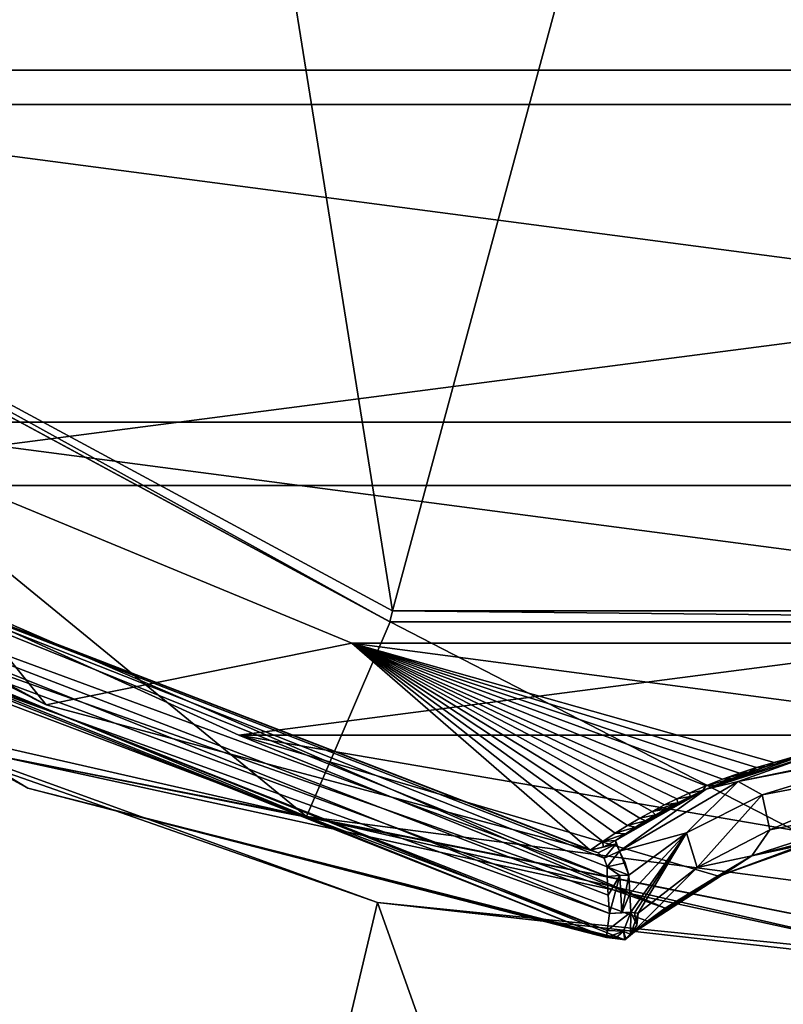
# Model space of a CAD drawing. Header units: millimetres. Extents: x -134 to 34, y -34 to 34.
# Tile 13 of 18: x -7.56 to -1.18, y -20.89 to -12.66. Entities that reach past the tile are written whole.
import ezdxf

# ---------------------------------------------------------------- set-up
doc = ezdxf.new("R2010")
doc.units = ezdxf.units.MM
doc.header["$LTSCALE"] = 65.128124
for name, color, linetype in [('1', 7, 'CONTINUOUS'), ('10', 7, 'CONTINUOUS'), ('2', 7, 'CONTINUOUS'), ('26', 7, 'CONTINUOUS'), ('27', 7, 'CONTINUOUS'), ('28', 7, 'CONTINUOUS'), ('49', 7, 'CONTINUOUS'), ('5', 7, 'CONTINUOUS'), ('50', 7, 'CONTINUOUS'), ('57', 7, 'CONTINUOUS'), ('58', 7, 'CONTINUOUS'), ('59', 7, 'CONTINUOUS'), ('6', 7, 'CONTINUOUS'), ('60', 7, 'CONTINUOUS'), ('62', 7, 'CONTINUOUS'), ('63', 7, 'CONTINUOUS'), ('64', 7, 'CONTINUOUS'), ('65', 7, 'CONTINUOUS'), ('66', 7, 'CONTINUOUS'), ('67', 7, 'CONTINUOUS'), ('68', 7, 'CONTINUOUS'), ('70', 7, 'CONTINUOUS'), ('71', 7, 'CONTINUOUS'), ('74', 7, 'CONTINUOUS'), ('75', 7, 'CONTINUOUS'), ('77', 7, 'CONTINUOUS'), ('78', 7, 'CONTINUOUS'), ('79', 7, 'CONTINUOUS')]:
    doc.layers.add(name, color=color, linetype=linetype)

msp = doc.modelspace()

# ---------------------------------------------------------------- linework, layer by layer
at = {"layer": '1', "color": 7, "linetype": 'CONTINUOUS'}
for points in [[(-9.9924, -17.321, 62.5), (-5.1663, -19.3174, 62.5), (-12.3415, -13.4402, 62.5), (-9.9924, -17.321, 62.5)], [(-12.3415, -13.4402, 62.5), (-5.1663, -19.3174, 62.5), (-4.469, -17.6901, 62.5), (-12.3415, -13.4402, 62.5)], [(-5.1663, -19.3174, 62.5), (0, -19.9962, 62.5), (-4.469, -17.6901, 62.5), (-5.1663, -19.3174, 62.5)], [(-4.469, -17.6901, 62.5), (0, -19.9962, 62.5), (4.469, -17.6901, 62.5), (-4.469, -17.6901, 62.5)]]:
    msp.add_3dface(points, dxfattribs=at)
at = {"layer": '10', "color": 7, "linetype": 'CONTINUOUS'}
for points in [[(-4.4713, -17.6899, 62.5708), (-12.2766, -13.3718, 62.7893), (-12.3404, -13.4415, 62.5708), (-4.4713, -17.6899, 62.5708)], [(-4.4482, -17.5983, 62.7893), (-12.2766, -13.3718, 62.7893), (-4.4713, -17.6899, 62.5708), (-4.4482, -17.5983, 62.7893)], [(4.4713, -17.6899, 62.5708), (-4.4482, -17.5983, 62.7893), (-4.4713, -17.6899, 62.5708), (4.4713, -17.6899, 62.5708)], [(4.4482, -17.5983, 62.7893), (-4.4482, -17.5983, 62.7893), (4.4713, -17.6899, 62.5708), (4.4482, -17.5983, 62.7893)]]:
    msp.add_3dface(points, dxfattribs=at)
at = {"layer": '2', "color": 7, "linetype": 'CONTINUOUS'}
for points in [[(0, -20.4962, 25), (-8.8946, -18.466, 62), (-8.8937, -18.4659, 25), (0, -20.4962, 25)], [(0, -20.4962, 62), (-8.8946, -18.466, 62), (0, -20.4962, 25), (0, -20.4962, 62)]]:
    msp.add_3dface(points, dxfattribs=at)
at = {"layer": '26', "color": 7, "linetype": 'CONTINUOUS'}
for points in [[(-8.9165, -18.5148, 27), (-7.6301, -32.9015, 26.955), (-4.5728, -20.0348, 27), (-8.9165, -18.5148, 27)], [(-7.6301, -32.9015, 26.955), (0.0009, -32.9004, 26.9607), (-4.5728, -20.0348, 27), (-7.6301, -32.9015, 26.955)], [(-4.5728, -20.0348, 27), (0.0009, -32.9004, 26.9607), (0, -20.55, 27), (-4.5728, -20.0348, 27)]]:
    msp.add_3dface(points, dxfattribs=at)
at = {"layer": '27', "color": 7, "linetype": 'CONTINUOUS'}
for points in [[(-8.9165, -18.5148, 27), (-4.5728, -20.0348, 27), (-8.9171, -18.5145, 25), (-8.9165, -18.5148, 27)], [(-8.9171, -18.5145, 25), (-4.5728, -20.0348, 27), (-4.5742, -20.0341, 25), (-8.9171, -18.5145, 25)], [(-4.5728, -20.0348, 27), (0, -20.55, 27), (-4.5742, -20.0341, 25), (-4.5728, -20.0348, 27)], [(-4.5742, -20.0341, 25), (0, -20.55, 27), (0, -20.5494, 25), (-4.5742, -20.0341, 25)]]:
    msp.add_3dface(points, dxfattribs=at)
at = {"layer": '28', "color": 7, "linetype": 'CONTINUOUS'}
for points in [[(34, 32.5009, 20.2), (34, -32.5009, 20.2), (-34, 32.5009, 20.2), (34, 32.5009, 20.2)], [(-34, 32.5009, 20.2), (34, -32.5009, 20.2), (-34, -32.5009, 20.2), (-34, 32.5009, 20.2)]]:
    msp.add_3dface(points, dxfattribs=at)
at = {"layer": '49', "color": 7, "linetype": 'CONTINUOUS'}
for points in [[(-8.8937, -18.4659, 25), (-8.9171, -18.5145, 25), (-4.5742, -20.0341, 25), (-8.8937, -18.4659, 25)], [(0, -20.4962, 25), (-8.8937, -18.4659, 25), (-4.5742, -20.0341, 25), (0, -20.4962, 25)], [(0, -20.4962, 25), (-4.5742, -20.0341, 25), (0, -20.5494, 25), (0, -20.4962, 25)]]:
    msp.add_3dface(points, dxfattribs=at)
at = {"layer": '5', "color": 7, "linetype": 'CONTINUOUS'}
for points in [[(-5.1663, -19.3174, 62.5), (-9.9924, -17.321, 62.5), (-7.789, -18.8004, 62.3536), (-5.1663, -19.3174, 62.5)], [(-8.8946, -18.466, 62), (0, -20.4962, 62), (-7.789, -18.8004, 62.3536), (-8.8946, -18.466, 62)], [(0, -20.3497, 62.3536), (-5.1663, -19.3174, 62.5), (-7.789, -18.8004, 62.3536), (0, -20.3497, 62.3536)], [(0, -20.4962, 62), (0, -20.3497, 62.3536), (-7.789, -18.8004, 62.3536), (0, -20.4962, 62)], [(0, -19.9962, 62.5), (-5.1663, -19.3174, 62.5), (0, -20.3497, 62.3536), (0, -19.9962, 62.5)]]:
    msp.add_3dface(points, dxfattribs=at)
at = {"layer": '50', "color": 7, "linetype": 'CONTINUOUS'}
for points in [[(-12.3415, -13.4402, 62.5), (-4.469, -17.6901, 62.5), (-4.4713, -17.6899, 62.5708), (-12.3415, -13.4402, 62.5)], [(-12.3415, -13.4402, 62.5), (-4.4713, -17.6899, 62.5708), (-12.3404, -13.4415, 62.5708), (-12.3415, -13.4402, 62.5)], [(-4.469, -17.6901, 62.5), (4.469, -17.6901, 62.5), (-4.4713, -17.6899, 62.5708), (-4.469, -17.6901, 62.5)], [(4.469, -17.6901, 62.5), (4.4713, -17.6899, 62.5708), (-4.4713, -17.6899, 62.5708), (4.469, -17.6901, 62.5)]]:
    msp.add_3dface(points, dxfattribs=at)
at = {"layer": '57', "color": 7, "linetype": 'CONTINUOUS'}
for points in [[(-2.655, -19.8171, 63.7), (-11.9874, -16.3822, 63.7), (-11.8463, -16.1063, 63.7), (-2.655, -19.8171, 63.7)], [(-2.6363, -20.1281, 63.7), (-11.9874, -16.3822, 63.7), (-2.6457, -19.9727, 63.7), (-2.6363, -20.1281, 63.7)], [(-2.6457, -19.9727, 63.7), (-11.9874, -16.3822, 63.7), (-2.655, -19.8171, 63.7), (-2.6457, -19.9727, 63.7)]]:
    msp.add_3dface(points, dxfattribs=at)
at = {"layer": '58', "color": 7, "linetype": 'CONTINUOUS'}
for points in [[(-12.1127, -16.5389, 63.9), (-2.6622, -20.3264, 63.9), (-12.0084, -16.6147, 102.7), (-12.1127, -16.5389, 63.9)], [(-12.0084, -16.6147, 102.7), (-2.6622, -20.3264, 63.9), (-7.4945, -19.0809, 102.7), (-12.0084, -16.6147, 102.7)], [(-2.5088, -20.3459, 64.1665), (-2.5088, -20.3459, 102.7), (-7.4945, -19.0809, 102.7), (-2.5088, -20.3459, 64.1665)], [(-2.589, -20.3359, 64.0353), (-2.5088, -20.3459, 64.1665), (-7.4945, -19.0809, 102.7), (-2.589, -20.3359, 64.0353)], [(-2.6622, -20.3264, 63.9), (-2.589, -20.3359, 64.0353), (-7.4945, -19.0809, 102.7), (-2.6622, -20.3264, 63.9)]]:
    msp.add_3dface(points, dxfattribs=at)
at = {"layer": '59', "color": 7, "linetype": 'CONTINUOUS'}
for points in [[(-17.1416, -9.2948, 103.7), (-14.1957, -13.369, 103.7), (17.1416, -9.2948, 103.7), (-17.1416, -9.2948, 103.7)], [(17.1416, -9.2948, 103.7), (-14.1957, -13.369, 103.7), (14.1957, -13.369, 103.7), (17.1416, -9.2948, 103.7)], [(-14.1957, -13.369, 103.7), (-10.3104, -16.551, 103.7), (14.1957, -13.369, 103.7), (-14.1957, -13.369, 103.7)], [(14.1957, -13.369, 103.7), (-10.3104, -16.551, 103.7), (10.3104, -16.551, 103.7), (14.1957, -13.369, 103.7)], [(-10.3104, -16.551, 103.7), (-5.7333, -18.6373, 103.7), (10.3104, -16.551, 103.7), (-10.3104, -16.551, 103.7)], [(10.3104, -16.551, 103.7), (-5.7333, -18.6373, 103.7), (5.7333, -18.6373, 103.7), (10.3104, -16.551, 103.7)], [(-5.7333, -18.6373, 103.7), (-0.7938, -19.4838, 103.7), (5.7333, -18.6373, 103.7), (-5.7333, -18.6373, 103.7)]]:
    msp.add_3dface(points, dxfattribs=at)
at = {"layer": '6', "color": 7, "linetype": 'CONTINUOUS'}
for points in [[(-17.1572, -5.9336, 62.7893), (-12.2766, -13.3718, 62.7893), (-7.3836, -3.4351, 68.7029), (-17.1572, -5.9336, 62.7893)], [(-7.3836, -3.4351, 68.7029), (-12.2766, -13.3718, 62.7893), (-6.0338, -7.6907, 68.1158), (-7.3836, -3.4351, 68.7029)], [(-12.2766, -13.3718, 62.7893), (-4.4482, -17.5983, 62.7893), (-6.0338, -7.6907, 68.1158), (-12.2766, -13.3718, 62.7893)], [(-4.4482, -17.5983, 62.7893), (-2.4992, -10.3828, 67.737), (-6.0338, -7.6907, 68.1158), (-4.4482, -17.5983, 62.7893)], [(4.4482, -17.5983, 62.7893), (-2.4992, -10.3828, 67.737), (-4.4482, -17.5983, 62.7893), (4.4482, -17.5983, 62.7893)], [(-2.0619, -11.2818, 67.3737), (-2.4992, -10.3828, 67.737), (4.4482, -17.5983, 62.7893), (-2.0619, -11.2818, 67.3737)], [(-1.4642, -11.9709, 67.0805), (-2.0619, -11.2818, 67.3737), (4.4482, -17.5983, 62.7893), (-1.4642, -11.9709, 67.0805)], [(-0.7514, -12.3989, 66.8921), (-1.4642, -11.9709, 67.0805), (4.4482, -17.5983, 62.7893), (-0.7514, -12.3989, 66.8921)]]:
    msp.add_3dface(points, dxfattribs=at)
at = {"layer": '60', "color": 7, "linetype": 'CONTINUOUS'}
for points in [[(-11.4712, -16.1337, 63.8722), (-9.2487, -16.0218, 73.0942), (-7.3408, -18.3847, 63.8722), (-11.4712, -16.1337, 63.8722)], [(-9.2487, -16.0218, 73.0942), (-4.7892, -17.8693, 73.0942), (-7.3408, -18.3847, 63.8722), (-9.2487, -16.0218, 73.0942)], [(-7.3408, -18.3847, 63.8722), (-4.7892, -17.8693, 73.0942), (-2.796, -19.5976, 63.8722), (-7.3408, -18.3847, 63.8722)], [(-4.7892, -17.8693, 73.0942), (0, -18.4995, 73.0942), (-1.2602, -18.8661, 70.1905), (-4.7892, -17.8693, 73.0942)], [(-2.796, -19.5976, 63.8722), (-4.7892, -17.8693, 73.0942), (-2.6928, -19.5254, 64.4834), (-2.796, -19.5976, 63.8722)], [(-2.6928, -19.5254, 64.4834), (-4.7892, -17.8693, 73.0942), (-2.5897, -19.457, 65.0637), (-2.6928, -19.5254, 64.4834)], [(-2.5897, -19.457, 65.0637), (-4.7892, -17.8693, 73.0942), (-2.4867, -19.3926, 65.6132), (-2.5897, -19.457, 65.0637)], [(-2.4867, -19.3926, 65.6132), (-4.7892, -17.8693, 73.0942), (-2.3838, -19.3318, 66.1341), (-2.4867, -19.3926, 65.6132)], [(-2.3838, -19.3318, 66.1341), (-4.7892, -17.8693, 73.0942), (-2.2808, -19.2744, 66.6275), (-2.3838, -19.3318, 66.1341)], [(-2.2808, -19.2744, 66.6275), (-4.7892, -17.8693, 73.0942), (-2.1778, -19.2202, 67.0944), (-2.2808, -19.2744, 66.6275)], [(-2.1778, -19.2202, 67.0944), (-4.7892, -17.8693, 73.0942), (-2.0747, -19.1692, 67.5364), (-2.1778, -19.2202, 67.0944)], [(-2.0747, -19.1692, 67.5364), (-4.7892, -17.8693, 73.0942), (-1.9712, -19.121, 67.9543), (-2.0747, -19.1692, 67.5364)], [(-1.9712, -19.121, 67.9543), (-4.7892, -17.8693, 73.0942), (-1.8326, -19.0612, 68.4758), (-1.9712, -19.121, 67.9543)], [(-1.8326, -19.0612, 68.4758), (-4.7892, -17.8693, 73.0942), (-1.6929, -19.006, 68.9584), (-1.8326, -19.0612, 68.4758)], [(-1.6929, -19.006, 68.9584), (-4.7892, -17.8693, 73.0942), (-1.5514, -18.9552, 69.4042), (-1.6929, -19.006, 68.9584)], [(-1.5514, -18.9552, 69.4042), (-4.7892, -17.8693, 73.0942), (-1.4075, -18.9086, 69.8145), (-1.5514, -18.9552, 69.4042)], [(-1.4075, -18.9086, 69.8145), (-4.7892, -17.8693, 73.0942), (-1.2602, -18.8661, 70.1905), (-1.4075, -18.9086, 69.8145)], [(-1.2602, -18.8661, 70.1905), (0, -18.4995, 73.0942), (-1.1082, -18.8274, 70.5327), (-1.2602, -18.8661, 70.1905)]]:
    msp.add_3dface(points, dxfattribs=at)
at = {"layer": '62', "color": 7, "linetype": 'CONTINUOUS'}
for points in [[(-0.8931, -19.5064, 65.4832), (-0.7938, -19.4838, 103.7), (-1.7259, -19.8146, 103.621), (-0.8931, -19.5064, 65.4832)], [(-1.7603, -19.8323, 64.9379), (-0.8931, -19.5064, 65.4832), (-1.7259, -19.8146, 103.621), (-1.7603, -19.8323, 64.9379)], [(-2.1719, -20.0819, 103.4144), (-1.7603, -19.8323, 64.9379), (-1.7259, -19.8146, 103.621), (-2.1719, -20.0819, 103.4144)], [(-2.4591, -20.303, 63.9889), (-1.7603, -19.8323, 64.9379), (-2.3193, -20.1899, 103.2685), (-2.4591, -20.303, 63.9889)], [(-2.3193, -20.1899, 103.2685), (-1.7603, -19.8323, 64.9379), (-2.1719, -20.0819, 103.4144), (-2.3193, -20.1899, 103.2685)], [(-2.5088, -20.3459, 102.7), (-2.4591, -20.303, 63.9889), (-2.3193, -20.1899, 103.2685), (-2.5088, -20.3459, 102.7)], [(-2.4591, -20.303, 63.9889), (-2.5088, -20.3459, 102.7), (-2.4983, -20.3367, 64.0612), (-2.4591, -20.303, 63.9889)], [(-2.5088, -20.3459, 102.7), (-2.5088, -20.3459, 64.1665), (-2.4983, -20.3367, 64.0612), (-2.5088, -20.3459, 102.7)]]:
    msp.add_3dface(points, dxfattribs=at)
at = {"layer": '63', "color": 7, "linetype": 'CONTINUOUS'}
for points in [[(-0.9216, -18.7954, 65.5436), (-1.8295, -19.0887, 65.0661), (-1.1066, -18.8382, 70.3756), (-0.9216, -18.7954, 65.5436)], [(-1.1066, -18.8382, 70.3756), (-1.8295, -19.0887, 65.0661), (-1.3276, -18.9003, 69.8035), (-1.1066, -18.8382, 70.3756)], [(-1.3276, -18.9003, 69.8035), (-1.8295, -19.0887, 65.0661), (-1.4708, -18.9472, 69.3737), (-1.3276, -18.9003, 69.8035)], [(-1.4708, -18.9472, 69.3737), (-1.8295, -19.0887, 65.0661), (-1.6119, -18.9986, 68.9033), (-1.4708, -18.9472, 69.3737)], [(-1.6119, -18.9986, 68.9033), (-1.8295, -19.0887, 65.0661), (-1.7516, -19.0549, 68.3902), (-1.6119, -18.9986, 68.9033)], [(-1.7516, -19.0549, 68.3902), (-1.8295, -19.0887, 65.0661), (-1.8559, -19.1005, 67.9758), (-1.7516, -19.0549, 68.3902)], [(-1.8295, -19.0887, 65.0661), (-2.587, -19.5179, 64.2431), (-1.8559, -19.1005, 67.9758), (-1.8295, -19.0887, 65.0661)], [(-1.8559, -19.1005, 67.9758), (-2.587, -19.5179, 64.2431), (-1.96, -19.1493, 67.5347), (-1.8559, -19.1005, 67.9758)], [(-1.96, -19.1493, 67.5347), (-2.587, -19.5179, 64.2431), (-2.0641, -19.2013, 67.0653), (-1.96, -19.1493, 67.5347)], [(-2.0641, -19.2013, 67.0653), (-2.587, -19.5179, 64.2431), (-2.1682, -19.2568, 66.5665), (-2.0641, -19.2013, 67.0653)], [(-2.1682, -19.2568, 66.5665), (-2.587, -19.5179, 64.2431), (-2.2516, -19.3038, 66.1453), (-2.1682, -19.2568, 66.5665)], [(-2.2516, -19.3038, 66.1453), (-2.587, -19.5179, 64.2431), (-2.3352, -19.3533, 65.7031), (-2.2516, -19.3038, 66.1453)], [(-2.3352, -19.3533, 65.7031), (-2.587, -19.5179, 64.2431), (-2.4189, -19.4054, 65.2395), (-2.3352, -19.3533, 65.7031)], [(-2.4189, -19.4054, 65.2395), (-2.587, -19.5179, 64.2431), (-2.5029, -19.4603, 64.7527), (-2.4189, -19.4054, 65.2395)]]:
    msp.add_3dface(points, dxfattribs=at)
at = {"layer": '64', "color": 7, "linetype": 'CONTINUOUS'}
for points in [[(0.0008, -18.8757, 65.4906), (-1.2969, -19.4283, 65.0953), (-1.3619, -19.1346, 65.0952), (0.0008, -18.8757, 65.4906)], [(-0.0001, -19.1757, 65.4538), (-1.2969, -19.4283, 65.0953), (0.0008, -18.8757, 65.4906), (-0.0001, -19.1757, 65.4538)], [(-1.3619, -19.1346, 65.0952), (-1.9023, -19.7421, 64.6144), (-1.9932, -19.4525, 64.558), (-1.3619, -19.1346, 65.0952)], [(-1.2969, -19.4283, 65.0953), (-1.9023, -19.7421, 64.6144), (-1.3619, -19.1346, 65.0952), (-1.2969, -19.4283, 65.0953)], [(-2.4663, -19.9621, 63.8122), (-2.4749, -19.8069, 63.8135), (-1.9932, -19.4525, 64.558), (-2.4663, -19.9621, 63.8122)], [(-2.4575, -20.1172, 63.8109), (-2.4663, -19.9621, 63.8122), (-1.9932, -19.4525, 64.558), (-2.4575, -20.1172, 63.8109)], [(-2.4282, -20.1208, 63.8677), (-2.4575, -20.1172, 63.8109), (-1.9932, -19.4525, 64.558), (-2.4282, -20.1208, 63.8677)], [(-2.3975, -20.1245, 63.9238), (-2.4282, -20.1208, 63.8677), (-1.9932, -19.4525, 64.558), (-2.3975, -20.1245, 63.9238)], [(-1.9023, -19.7421, 64.6144), (-2.3975, -20.1245, 63.9238), (-1.9932, -19.4525, 64.558), (-1.9023, -19.7421, 64.6144)]]:
    msp.add_3dface(points, dxfattribs=at)
at = {"layer": '65', "color": 7, "linetype": 'CONTINUOUS'}
for points in [[(-11.9874, -16.3822, 63.7), (-2.6363, -20.1281, 63.7), (-11.4325, -16.9455, 63.7586), (-11.9874, -16.3822, 63.7)], [(-2.6622, -20.3264, 63.9), (-12.1127, -16.5389, 63.9), (-2.6546, -20.2683, 63.7586), (-2.6622, -20.3264, 63.9)], [(-2.6546, -20.2683, 63.7586), (-12.1127, -16.5389, 63.9), (-11.4325, -16.9455, 63.7586), (-2.6546, -20.2683, 63.7586)], [(-2.6363, -20.1281, 63.7), (-2.6546, -20.2683, 63.7586), (-11.4325, -16.9455, 63.7586), (-2.6363, -20.1281, 63.7)]]:
    msp.add_3dface(points, dxfattribs=at)
at = {"layer": '66', "color": 7, "linetype": 'CONTINUOUS'}
for points in [[(-1.2602, -18.8661, 70.1905), (-1.1066, -18.8382, 70.3756), (-1.3276, -18.9003, 69.8035), (-1.2602, -18.8661, 70.1905)], [(-1.2602, -18.8661, 70.1905), (-1.1082, -18.8274, 70.5327), (-1.1066, -18.8382, 70.3756), (-1.2602, -18.8661, 70.1905)], [(-1.5514, -18.9552, 69.4042), (-1.4075, -18.9086, 69.8145), (-1.4708, -18.9472, 69.3737), (-1.5514, -18.9552, 69.4042)], [(-1.4075, -18.9086, 69.8145), (-1.3276, -18.9003, 69.8035), (-1.4708, -18.9472, 69.3737), (-1.4075, -18.9086, 69.8145)], [(-1.4075, -18.9086, 69.8145), (-1.2602, -18.8661, 70.1905), (-1.3276, -18.9003, 69.8035), (-1.4075, -18.9086, 69.8145)], [(-1.8326, -19.0612, 68.4758), (-1.6929, -19.006, 68.9584), (-1.6119, -18.9986, 68.9033), (-1.8326, -19.0612, 68.4758)], [(-1.8326, -19.0612, 68.4758), (-1.6119, -18.9986, 68.9033), (-1.7516, -19.0549, 68.3902), (-1.8326, -19.0612, 68.4758)], [(-1.6929, -19.006, 68.9584), (-1.5514, -18.9552, 69.4042), (-1.4708, -18.9472, 69.3737), (-1.6929, -19.006, 68.9584)], [(-1.6929, -19.006, 68.9584), (-1.4708, -18.9472, 69.3737), (-1.6119, -18.9986, 68.9033), (-1.6929, -19.006, 68.9584)], [(-1.9712, -19.121, 67.9543), (-1.8326, -19.0612, 68.4758), (-1.8559, -19.1005, 67.9758), (-1.9712, -19.121, 67.9543)], [(-1.8326, -19.0612, 68.4758), (-1.7516, -19.0549, 68.3902), (-1.8559, -19.1005, 67.9758), (-1.8326, -19.0612, 68.4758)], [(-2.0747, -19.1692, 67.5364), (-1.9712, -19.121, 67.9543), (-1.96, -19.1493, 67.5347), (-2.0747, -19.1692, 67.5364)], [(-2.0747, -19.1692, 67.5364), (-1.96, -19.1493, 67.5347), (-2.0641, -19.2013, 67.0653), (-2.0747, -19.1692, 67.5364)], [(-1.9712, -19.121, 67.9543), (-1.8559, -19.1005, 67.9758), (-1.96, -19.1493, 67.5347), (-1.9712, -19.121, 67.9543)], [(-2.2808, -19.2744, 66.6275), (-2.1778, -19.2202, 67.0944), (-2.0641, -19.2013, 67.0653), (-2.2808, -19.2744, 66.6275)], [(-2.2808, -19.2744, 66.6275), (-2.0641, -19.2013, 67.0653), (-2.1682, -19.2568, 66.5665), (-2.2808, -19.2744, 66.6275)], [(-2.1778, -19.2202, 67.0944), (-2.0747, -19.1692, 67.5364), (-2.0641, -19.2013, 67.0653), (-2.1778, -19.2202, 67.0944)], [(-2.4867, -19.3926, 65.6132), (-2.3838, -19.3318, 66.1341), (-2.3352, -19.3533, 65.7031), (-2.4867, -19.3926, 65.6132)], [(-2.3838, -19.3318, 66.1341), (-2.2808, -19.2744, 66.6275), (-2.2516, -19.3038, 66.1453), (-2.3838, -19.3318, 66.1341)], [(-2.3838, -19.3318, 66.1341), (-2.2516, -19.3038, 66.1453), (-2.3352, -19.3533, 65.7031), (-2.3838, -19.3318, 66.1341)], [(-2.2808, -19.2744, 66.6275), (-2.1682, -19.2568, 66.5665), (-2.2516, -19.3038, 66.1453), (-2.2808, -19.2744, 66.6275)], [(-2.5897, -19.457, 65.0637), (-2.4867, -19.3926, 65.6132), (-2.4189, -19.4054, 65.2395), (-2.5897, -19.457, 65.0637)], [(-2.5897, -19.457, 65.0637), (-2.4189, -19.4054, 65.2395), (-2.5029, -19.4603, 64.7527), (-2.5897, -19.457, 65.0637)], [(-2.4867, -19.3926, 65.6132), (-2.3352, -19.3533, 65.7031), (-2.4189, -19.4054, 65.2395), (-2.4867, -19.3926, 65.6132)], [(-2.6928, -19.5254, 64.4834), (-2.5897, -19.457, 65.0637), (-2.5029, -19.4603, 64.7527), (-2.6928, -19.5254, 64.4834)], [(-2.587, -19.5179, 64.2431), (-2.6928, -19.5254, 64.4834), (-2.5029, -19.4603, 64.7527), (-2.587, -19.5179, 64.2431)], [(-2.796, -19.5976, 63.8722), (-2.6928, -19.5254, 64.4834), (-2.6886, -19.5718, 64.0584), (-2.796, -19.5976, 63.8722)], [(-2.6928, -19.5254, 64.4834), (-2.587, -19.5179, 64.2431), (-2.6886, -19.5718, 64.0584), (-2.6928, -19.5254, 64.4834)]]:
    msp.add_3dface(points, dxfattribs=at)
at = {"layer": '67', "color": 7, "linetype": 'CONTINUOUS'}
for points in [[(-2.655, -19.8171, 63.7), (-11.8463, -16.1063, 63.7), (-2.6567, -19.7381, 63.7158), (-2.655, -19.8171, 63.7)], [(-11.8463, -16.1063, 63.7), (-11.4712, -16.1337, 63.8722), (-7.3408, -18.3847, 63.8722), (-11.8463, -16.1063, 63.7)], [(-11.8463, -16.1063, 63.7), (-7.3408, -18.3847, 63.8722), (-2.796, -19.5976, 63.8722), (-11.8463, -16.1063, 63.7)], [(-11.8463, -16.1063, 63.7), (-2.796, -19.5976, 63.8722), (-2.73, -19.6195, 63.8256), (-11.8463, -16.1063, 63.7)], [(-2.6567, -19.7381, 63.7158), (-11.8463, -16.1063, 63.7), (-2.6818, -19.6661, 63.7633), (-2.6567, -19.7381, 63.7158)], [(-2.6818, -19.6661, 63.7633), (-11.8463, -16.1063, 63.7), (-2.73, -19.6195, 63.8256), (-2.6818, -19.6661, 63.7633)]]:
    msp.add_3dface(points, dxfattribs=at)
at = {"layer": '68', "color": 7, "linetype": 'CONTINUOUS'}
for points in [[(-1.2969, -19.4283, 65.0953), (-0.0001, -19.1757, 65.4538), (-1.4457, -19.6461, 65.0625), (-1.2969, -19.4283, 65.0953)], [(-1.4457, -19.6461, 65.0625), (-0.0001, -19.1757, 65.4538), (0.0001, -19.3325, 65.5025), (-1.4457, -19.6461, 65.0625)], [(-0.8931, -19.5064, 65.4832), (-1.4457, -19.6461, 65.0625), (0.0001, -19.3325, 65.5025), (-0.8931, -19.5064, 65.4832)], [(-1.9023, -19.7421, 64.6144), (-1.2969, -19.4283, 65.0953), (-1.4457, -19.6461, 65.0625), (-1.9023, -19.7421, 64.6144)], [(-0.8931, -19.5064, 65.4832), (-1.7603, -19.8323, 64.9379), (-1.4457, -19.6461, 65.0625), (-0.8931, -19.5064, 65.4832)], [(-1.7603, -19.8323, 64.9379), (-2.4591, -20.303, 63.9889), (-1.4457, -19.6461, 65.0625), (-1.7603, -19.8323, 64.9379)], [(-2.4591, -20.303, 63.9889), (-1.9023, -19.7421, 64.6144), (-1.4457, -19.6461, 65.0625), (-2.4591, -20.303, 63.9889)], [(-2.3975, -20.1245, 63.9238), (-1.9023, -19.7421, 64.6144), (-2.4591, -20.303, 63.9889), (-2.3975, -20.1245, 63.9238)], [(-2.4074, -20.2258, 63.9471), (-2.3975, -20.1245, 63.9238), (-2.4591, -20.303, 63.9889), (-2.4074, -20.2258, 63.9471)]]:
    msp.add_3dface(points, dxfattribs=at)
at = {"layer": '70', "color": 7, "linetype": 'CONTINUOUS'}
for points in [[(-0.9216, -18.7954, 65.5436), (-0.0005, -18.7, 65.6902), (-1.5618, -19.0243, 65.096), (-0.9216, -18.7954, 65.5436)], [(-0.0005, -18.7, 65.6902), (0.0007, -18.7193, 65.6035), (-1.5618, -19.0243, 65.096), (-0.0005, -18.7, 65.6902)], [(0.0007, -18.7193, 65.6035), (-1.3619, -19.1346, 65.0952), (-1.5618, -19.0243, 65.096), (0.0007, -18.7193, 65.6035)], [(0.0008, -18.8757, 65.4906), (-1.3619, -19.1346, 65.0952), (0.0007, -18.7193, 65.6035), (0.0008, -18.8757, 65.4906)], [(-1.8295, -19.0887, 65.0661), (-0.9216, -18.7954, 65.5436), (-1.5618, -19.0243, 65.096), (-1.8295, -19.0887, 65.0661)], [(-1.5618, -19.0243, 65.096), (-1.9932, -19.4525, 64.558), (-2.5512, -19.6055, 63.9195), (-1.5618, -19.0243, 65.096)], [(-1.8295, -19.0887, 65.0661), (-1.5618, -19.0243, 65.096), (-2.5512, -19.6055, 63.9195), (-1.8295, -19.0887, 65.0661)], [(-1.3619, -19.1346, 65.0952), (-1.9932, -19.4525, 64.558), (-1.5618, -19.0243, 65.096), (-1.3619, -19.1346, 65.0952)], [(-2.587, -19.5179, 64.2431), (-1.8295, -19.0887, 65.0661), (-2.5512, -19.6055, 63.9195), (-2.587, -19.5179, 64.2431)], [(-1.9932, -19.4525, 64.558), (-2.4749, -19.8069, 63.8135), (-2.5512, -19.6055, 63.9195), (-1.9932, -19.4525, 64.558)], [(-2.587, -19.5179, 64.2431), (-2.5512, -19.6055, 63.9195), (-2.5812, -19.5451, 64.0629), (-2.587, -19.5179, 64.2431)], [(-2.5512, -19.6055, 63.9195), (-2.4749, -19.8069, 63.8135), (-2.5058, -19.7033, 63.8248), (-2.5512, -19.6055, 63.9195)]]:
    msp.add_3dface(points, dxfattribs=at)
at = {"layer": '71', "color": 7, "linetype": 'CONTINUOUS'}
for points in [[(-2.6457, -19.9727, 63.7), (-2.655, -19.8171, 63.7), (-2.5486, -19.811, 63.7307), (-2.6457, -19.9727, 63.7)], [(-2.6363, -20.1281, 63.7), (-2.6457, -19.9727, 63.7), (-2.5486, -19.811, 63.7307), (-2.6363, -20.1281, 63.7)], [(-2.5335, -20.1222, 63.7285), (-2.6363, -20.1281, 63.7), (-2.5486, -19.811, 63.7307), (-2.5335, -20.1222, 63.7285)], [(-2.4749, -19.8069, 63.8135), (-2.5335, -20.1222, 63.7285), (-2.5486, -19.811, 63.7307), (-2.4749, -19.8069, 63.8135)], [(-2.4749, -19.8069, 63.8135), (-2.4663, -19.9621, 63.8122), (-2.5335, -20.1222, 63.7285), (-2.4749, -19.8069, 63.8135)], [(-2.4663, -19.9621, 63.8122), (-2.4575, -20.1172, 63.8109), (-2.5335, -20.1222, 63.7285), (-2.4663, -19.9621, 63.8122)]]:
    msp.add_3dface(points, dxfattribs=at)
at = {"layer": '74', "color": 7, "linetype": 'CONTINUOUS'}
for points in [[(-2.4575, -20.1172, 63.8109), (-2.4591, -20.303, 63.9889), (-2.5178, -20.2739, 63.8313), (-2.4575, -20.1172, 63.8109)], [(-2.4575, -20.1172, 63.8109), (-2.4074, -20.2258, 63.9471), (-2.4591, -20.303, 63.9889), (-2.4575, -20.1172, 63.8109)], [(-2.4575, -20.1172, 63.8109), (-2.4282, -20.1208, 63.8677), (-2.4074, -20.2258, 63.9471), (-2.4575, -20.1172, 63.8109)], [(-2.4282, -20.1208, 63.8677), (-2.3975, -20.1245, 63.9238), (-2.4074, -20.2258, 63.9471), (-2.4282, -20.1208, 63.8677)], [(-2.589, -20.3359, 64.0353), (-2.6622, -20.3264, 63.9), (-2.5178, -20.2739, 63.8313), (-2.589, -20.3359, 64.0353)], [(-2.5088, -20.3459, 64.1665), (-2.589, -20.3359, 64.0353), (-2.5178, -20.2739, 63.8313), (-2.5088, -20.3459, 64.1665)], [(-2.4983, -20.3367, 64.0612), (-2.5088, -20.3459, 64.1665), (-2.5178, -20.2739, 63.8313), (-2.4983, -20.3367, 64.0612)], [(-2.4591, -20.303, 63.9889), (-2.4983, -20.3367, 64.0612), (-2.5178, -20.2739, 63.8313), (-2.4591, -20.303, 63.9889)]]:
    msp.add_3dface(points, dxfattribs=at)
at = {"layer": '75', "color": 7, "linetype": 'CONTINUOUS'}
for points in [[(-2.6363, -20.1281, 63.7), (-2.4575, -20.1172, 63.8109), (-2.6546, -20.2683, 63.7586), (-2.6363, -20.1281, 63.7)], [(-2.6546, -20.2683, 63.7586), (-2.4575, -20.1172, 63.8109), (-2.5178, -20.2739, 63.8313), (-2.6546, -20.2683, 63.7586)], [(-2.4575, -20.1172, 63.8109), (-2.6363, -20.1281, 63.7), (-2.5335, -20.1222, 63.7285), (-2.4575, -20.1172, 63.8109)], [(-2.6622, -20.3264, 63.9), (-2.6546, -20.2683, 63.7586), (-2.5178, -20.2739, 63.8313), (-2.6622, -20.3264, 63.9)]]:
    msp.add_3dface(points, dxfattribs=at)
at = {"layer": '77', "color": 7, "linetype": 'CONTINUOUS'}
for points in [[(-2.796, -19.5976, 63.8722), (-2.6886, -19.5718, 64.0584), (-2.5812, -19.5451, 64.0629), (-2.796, -19.5976, 63.8722)], [(-2.73, -19.6195, 63.8256), (-2.796, -19.5976, 63.8722), (-2.5812, -19.5451, 64.0629), (-2.73, -19.6195, 63.8256)], [(-2.6818, -19.6661, 63.7633), (-2.73, -19.6195, 63.8256), (-2.5812, -19.5451, 64.0629), (-2.6818, -19.6661, 63.7633)], [(-2.6886, -19.5718, 64.0584), (-2.587, -19.5179, 64.2431), (-2.5812, -19.5451, 64.0629), (-2.6886, -19.5718, 64.0584)], [(-2.6818, -19.6661, 63.7633), (-2.5812, -19.5451, 64.0629), (-2.5512, -19.6055, 63.9195), (-2.6818, -19.6661, 63.7633)], [(-2.6567, -19.7381, 63.7158), (-2.6818, -19.6661, 63.7633), (-2.5512, -19.6055, 63.9195), (-2.6567, -19.7381, 63.7158)], [(-2.6567, -19.7381, 63.7158), (-2.5512, -19.6055, 63.9195), (-2.5058, -19.7033, 63.8248), (-2.6567, -19.7381, 63.7158)], [(-2.4749, -19.8069, 63.8135), (-2.6567, -19.7381, 63.7158), (-2.5058, -19.7033, 63.8248), (-2.4749, -19.8069, 63.8135)], [(-2.655, -19.8171, 63.7), (-2.6567, -19.7381, 63.7158), (-2.5486, -19.811, 63.7307), (-2.655, -19.8171, 63.7)], [(-2.6567, -19.7381, 63.7158), (-2.4749, -19.8069, 63.8135), (-2.5486, -19.811, 63.7307), (-2.6567, -19.7381, 63.7158)]]:
    msp.add_3dface(points, dxfattribs=at)
at = {"layer": '78', "color": 7, "linetype": 'CONTINUOUS'}
for points in [[(-12.0084, -16.6147, 102.7), (-7.4945, -19.0809, 102.7), (-10.9498, -16.9832, 103.4071), (-12.0084, -16.6147, 102.7)], [(-2.1719, -20.0819, 103.4144), (-10.3104, -16.551, 103.7), (-10.9498, -16.9832, 103.4071), (-2.1719, -20.0819, 103.4144)], [(-5.7333, -18.6373, 103.7), (-10.3104, -16.551, 103.7), (-2.1719, -20.0819, 103.4144), (-5.7333, -18.6373, 103.7)], [(-7.4945, -19.0809, 102.7), (-2.5088, -20.3459, 102.7), (-10.9498, -16.9832, 103.4071), (-7.4945, -19.0809, 102.7)], [(-2.5088, -20.3459, 102.7), (-2.3193, -20.1899, 103.2685), (-10.9498, -16.9832, 103.4071), (-2.5088, -20.3459, 102.7)], [(-2.3193, -20.1899, 103.2685), (-2.1719, -20.0819, 103.4144), (-10.9498, -16.9832, 103.4071), (-2.3193, -20.1899, 103.2685)], [(-0.7938, -19.4838, 103.7), (-5.7333, -18.6373, 103.7), (-1.7259, -19.8146, 103.621), (-0.7938, -19.4838, 103.7)], [(-5.7333, -18.6373, 103.7), (-2.1719, -20.0819, 103.4144), (-1.7259, -19.8146, 103.621), (-5.7333, -18.6373, 103.7)]]:
    msp.add_3dface(points, dxfattribs=at)
at = {"layer": '79', "color": 7, "linetype": 'CONTINUOUS'}
for points in [[(16.0203, -9.2517, 73.0942), (13.0825, -13.08, 73.0942), (-16.0203, -9.2517, 73.0942), (16.0203, -9.2517, 73.0942)], [(13.0825, -13.08, 73.0942), (-13.0825, -13.08, 73.0942), (-16.0203, -9.2517, 73.0942), (13.0825, -13.08, 73.0942)], [(13.0825, -13.08, 73.0942), (9.2487, -16.0218, 73.0942), (-13.0825, -13.08, 73.0942), (13.0825, -13.08, 73.0942)], [(9.2487, -16.0218, 73.0942), (-9.2487, -16.0218, 73.0942), (-13.0825, -13.08, 73.0942), (9.2487, -16.0218, 73.0942)], [(9.2487, -16.0218, 73.0942), (4.7892, -17.8693, 73.0942), (-9.2487, -16.0218, 73.0942), (9.2487, -16.0218, 73.0942)], [(4.7892, -17.8693, 73.0942), (-4.7892, -17.8693, 73.0942), (-9.2487, -16.0218, 73.0942), (4.7892, -17.8693, 73.0942)], [(4.7892, -17.8693, 73.0942), (0, -18.4995, 73.0942), (-4.7892, -17.8693, 73.0942), (4.7892, -17.8693, 73.0942)]]:
    msp.add_3dface(points, dxfattribs=at)

doc.saveas('drawing.dxf')
